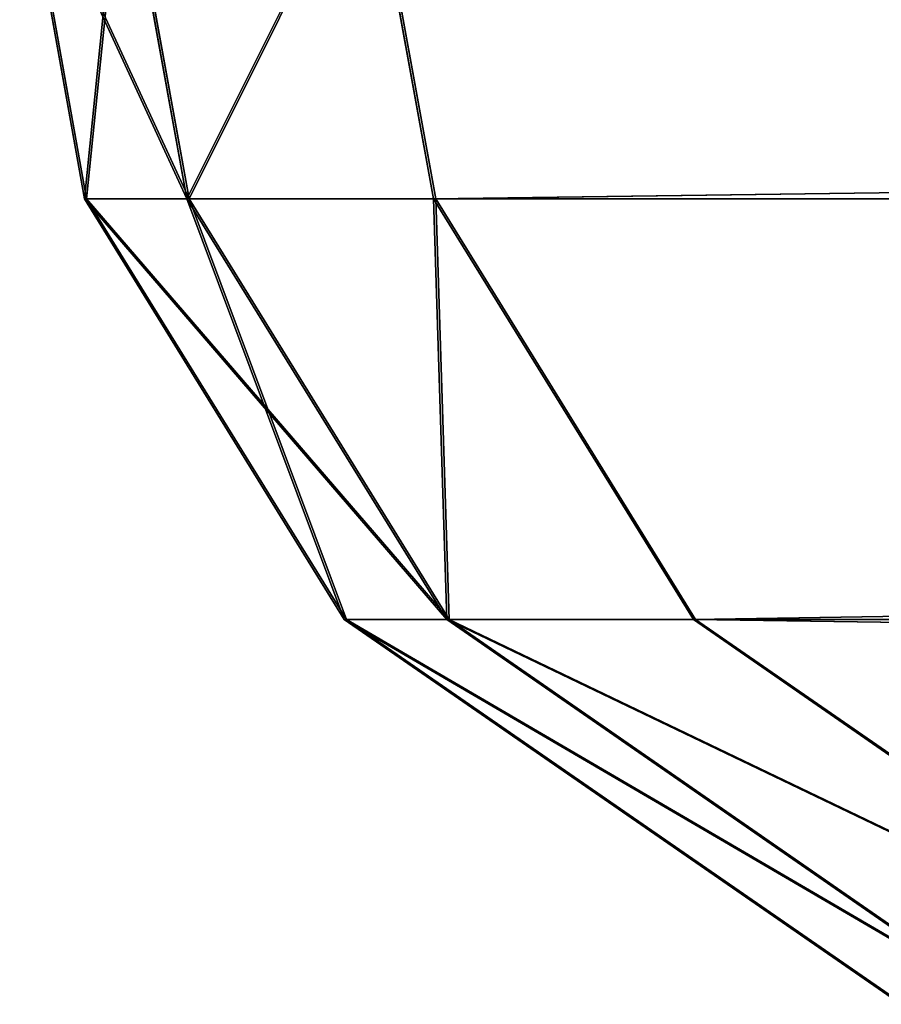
# Model space of a CAD drawing. Extents: x 0 to 48.8, y 0 to 26.9.
# Tile 1 of 256: x 0.5303 to 0.6076, y 2.2029 to 2.2912. Entities that reach past the tile are written whole.
import ezdxf

# ---------------------------------------------------------------- set-up
doc = ezdxf.new("R2010")
doc.units = 0
doc.header["$MEASUREMENT"] = 0
doc.layers.get('0').update_dxf_attribs({"linetype": 'CONTINUOUS'})
for name, color, linetype in [('DOOR_FACE_LT', 251, 'CONTINUOUS'), ('DRAWER_LOWER_FACE', 251, 'CONTINUOUS'), ('DRAWER_UPPER_FACE', 251, 'CONTINUOUS')]:
    doc.layers.add(name, color=color, linetype=linetype)

# ---------------------------------------------------------------- blocks, each defined once
blk = doc.blocks.new('T48IT100NP_TRADECAD_DXF')
at = {"layer": 'DOOR_FACE_LT', "color": 0}
for p, q in [((0.5303, 2.3076, 83.8477), (0.5361, 2.2751, 83.8418)), ((0.5361, 2.2751, 34.522), (0.5303, 2.3076, 34.5161)), ((0.5303, 2.3076, 83.8477), (0.5361, 2.2751, 83.8418)), ((0.5361, 2.2751, 34.522), (0.5303, 2.3076, 34.5161)), ((0.5453, 2.2751, 83.8639), (0.5394, 2.3076, 83.8698)), ((0.5394, 2.3076, 34.494), (0.5453, 2.2751, 34.4999)), ((0.5453, 2.2751, 83.8639), (0.5394, 2.3076, 83.8698)), ((0.5394, 2.3076, 34.494), (0.5453, 2.2751, 34.4999)), ((0.5674, 2.2751, 83.8731), (0.5615, 2.3076, 83.8789)), ((0.5615, 2.3076, 34.4848), (0.5674, 2.2751, 34.4907)), ((0.5674, 2.2751, 83.8731), (0.5615, 2.3076, 83.8789)), ((0.5615, 2.3076, 34.4848), (0.5674, 2.2751, 34.4907)), ((0.5361, 2.2751, 83.8418), (0.5361, 2.2751, 34.522)), ((0.5361, 2.2751, 83.8418), (0.5594, 2.2374, 83.8185)), ((0.5594, 2.2374, 34.5452), (0.5361, 2.2751, 34.522)), ((0.5361, 2.2751, 83.8418), (0.5361, 2.2751, 34.522)), ((0.5453, 2.2751, 83.8639), (0.5361, 2.2751, 83.8418)), ((0.5361, 2.2751, 83.8418), (0.5594, 2.2374, 83.8185)), ((0.5453, 2.2751, 83.8639), (0.5361, 2.2751, 83.8418)), ((0.5361, 2.2751, 34.522), (0.5453, 2.2751, 34.4999)), ((0.5361, 2.2751, 34.522), (0.5453, 2.2751, 34.4999)), ((0.5594, 2.2374, 34.5452), (0.5361, 2.2751, 34.522)), ((0.5674, 2.2751, 83.8731), (0.5453, 2.2751, 83.8639)), ((0.5686, 2.2374, 83.8406), (0.5453, 2.2751, 83.8639)), ((0.5674, 2.2751, 83.8731), (0.5453, 2.2751, 83.8639)), ((0.5453, 2.2751, 34.4999), (0.5674, 2.2751, 34.4907)), ((0.5453, 2.2751, 34.4999), (0.5674, 2.2751, 34.4907)), ((0.5453, 2.2751, 34.4999), (0.5686, 2.2374, 34.5231)), ((0.5686, 2.2374, 83.8406), (0.5453, 2.2751, 83.8639)), ((0.5453, 2.2751, 34.4999), (0.5686, 2.2374, 34.5231)), ((2.8948, 2.2751, 83.8731), (0.5674, 2.2751, 83.8731)), ((0.5907, 2.2374, 83.8498), (0.5674, 2.2751, 83.8731)), ((2.8948, 2.2751, 83.8731), (0.5674, 2.2751, 83.8731)), ((0.5674, 2.2751, 34.4907), (2.8948, 2.2751, 34.4907)), ((0.5674, 2.2751, 34.4907), (0.5907, 2.2374, 34.514)), ((0.5674, 2.2751, 34.4907), (2.8948, 2.2751, 34.4907)), ((0.5907, 2.2374, 83.8498), (0.5674, 2.2751, 83.8731)), ((0.5674, 2.2751, 34.4907), (0.5907, 2.2374, 34.514)), ((0.5594, 2.2374, 83.8185), (0.5594, 2.2374, 34.5452)), ((0.5594, 2.2374, 83.8185), (0.6093, 2.2029, 83.7687)), ((0.6093, 2.2029, 34.5951), (0.5594, 2.2374, 34.5452)), ((0.5594, 2.2374, 83.8185), (0.5594, 2.2374, 34.5452)), ((0.5686, 2.2374, 83.8406), (0.5594, 2.2374, 83.8185)), ((0.5594, 2.2374, 83.8185), (0.6093, 2.2029, 83.7687)), ((0.5686, 2.2374, 83.8406), (0.5594, 2.2374, 83.8185)), ((0.5686, 2.2374, 34.5231), (0.5594, 2.2374, 34.5452)), ((0.6093, 2.2029, 34.5951), (0.5594, 2.2374, 34.5452)), ((0.5686, 2.2374, 34.5231), (0.5594, 2.2374, 34.5452)), ((0.5907, 2.2374, 83.8498), (0.5686, 2.2374, 83.8406)), ((0.6184, 2.2029, 83.7908), (0.5686, 2.2374, 83.8406)), ((0.5907, 2.2374, 83.8498), (0.5686, 2.2374, 83.8406)), ((0.5907, 2.2374, 34.514), (0.5686, 2.2374, 34.5231)), ((0.5686, 2.2374, 34.5231), (0.6184, 2.2029, 34.573)), ((0.5907, 2.2374, 34.514), (0.5686, 2.2374, 34.5231)), ((0.6184, 2.2029, 83.7908), (0.5686, 2.2374, 83.8406)), ((0.5686, 2.2374, 34.5231), (0.6184, 2.2029, 34.573)), ((2.8948, 2.2374, 83.8498), (0.5907, 2.2374, 83.8498)), ((0.6405, 2.2029, 83.7999), (0.5907, 2.2374, 83.8498)), ((2.8948, 2.2374, 83.8498), (0.5907, 2.2374, 83.8498)), ((0.5907, 2.2374, 34.514), (2.8948, 2.2374, 34.514)), ((0.5907, 2.2374, 34.514), (2.8948, 2.2374, 34.514)), ((0.5907, 2.2374, 34.514), (0.6405, 2.2029, 34.5638)), ((0.6405, 2.2029, 83.7999), (0.5907, 2.2374, 83.8498)), ((0.5907, 2.2374, 34.514), (0.6405, 2.2029, 34.5638))]:
    blk.add_line(p, q, dxfattribs=at)
at = {"layer": 'DRAWER_LOWER_FACE', "color": 0}
for p, q in [((0.5305, 2.3076, 23.7304), (0.5363, 2.2751, 23.7245)), ((0.5363, 2.2751, 4.0465), (0.5305, 2.3076, 4.0406)), ((0.5305, 2.3076, 23.7304), (0.5363, 2.2751, 23.7245)), ((0.5363, 2.2751, 4.0465), (0.5305, 2.3076, 4.0406)), ((0.5455, 2.2751, 23.7466), (0.5396, 2.3076, 23.7525)), ((0.5396, 2.3076, 4.0185), (0.5455, 2.2751, 4.0244)), ((0.5455, 2.2751, 23.7466), (0.5396, 2.3076, 23.7525)), ((0.5396, 2.3076, 4.0185), (0.5455, 2.2751, 4.0244)), ((0.5676, 2.2751, 23.7558), (0.5617, 2.3076, 23.7616)), ((0.5617, 2.3076, 4.0094), (0.5676, 2.2751, 4.0152)), ((0.5676, 2.2751, 23.7558), (0.5617, 2.3076, 23.7616)), ((0.5617, 2.3076, 4.0094), (0.5676, 2.2751, 4.0152)), ((0.5363, 2.2751, 23.7245), (0.5363, 2.2751, 4.0465)), ((0.5363, 2.2751, 23.7245), (0.5596, 2.2374, 23.7012)), ((0.5596, 2.2374, 4.0698), (0.5363, 2.2751, 4.0465)), ((0.5363, 2.2751, 23.7245), (0.5363, 2.2751, 4.0465)), ((0.5455, 2.2751, 23.7466), (0.5363, 2.2751, 23.7245)), ((0.5363, 2.2751, 23.7245), (0.5596, 2.2374, 23.7012)), ((0.5455, 2.2751, 23.7466), (0.5363, 2.2751, 23.7245)), ((0.5363, 2.2751, 4.0465), (0.5455, 2.2751, 4.0244)), ((0.5363, 2.2751, 4.0465), (0.5455, 2.2751, 4.0244)), ((0.5596, 2.2374, 4.0698), (0.5363, 2.2751, 4.0465)), ((0.5676, 2.2751, 23.7558), (0.5455, 2.2751, 23.7466)), ((0.5688, 2.2374, 23.7233), (0.5455, 2.2751, 23.7466)), ((0.5676, 2.2751, 23.7558), (0.5455, 2.2751, 23.7466)), ((0.5455, 2.2751, 4.0244), (0.5676, 2.2751, 4.0152)), ((0.5455, 2.2751, 4.0244), (0.5676, 2.2751, 4.0152)), ((0.5455, 2.2751, 4.0244), (0.5688, 2.2374, 4.0477)), ((0.5688, 2.2374, 23.7233), (0.5455, 2.2751, 23.7466)), ((0.5455, 2.2751, 4.0244), (0.5688, 2.2374, 4.0477)), ((2.8868, 2.2751, 23.7558), (0.5676, 2.2751, 23.7558)), ((0.5909, 2.2374, 23.7325), (0.5676, 2.2751, 23.7558)), ((2.8868, 2.2751, 23.7558), (0.5676, 2.2751, 23.7558)), ((0.5676, 2.2751, 4.0152), (2.8868, 2.2751, 4.0152)), ((0.5676, 2.2751, 4.0152), (0.5909, 2.2374, 4.0385)), ((0.5676, 2.2751, 4.0152), (2.8868, 2.2751, 4.0152)), ((0.5909, 2.2374, 23.7325), (0.5676, 2.2751, 23.7558)), ((0.5676, 2.2751, 4.0152), (0.5909, 2.2374, 4.0385)), ((0.5596, 2.2374, 23.7012), (0.5596, 2.2374, 4.0698)), ((0.5596, 2.2374, 23.7012), (0.6095, 2.2029, 23.6514)), ((0.6095, 2.2029, 4.1196), (0.5596, 2.2374, 4.0698)), ((0.5596, 2.2374, 23.7012), (0.5596, 2.2374, 4.0698)), ((0.5688, 2.2374, 23.7233), (0.5596, 2.2374, 23.7012)), ((0.5596, 2.2374, 23.7012), (0.6095, 2.2029, 23.6514)), ((0.5688, 2.2374, 23.7233), (0.5596, 2.2374, 23.7012)), ((0.5688, 2.2374, 4.0477), (0.5596, 2.2374, 4.0698)), ((0.6095, 2.2029, 4.1196), (0.5596, 2.2374, 4.0698)), ((0.5688, 2.2374, 4.0477), (0.5596, 2.2374, 4.0698)), ((0.5909, 2.2374, 23.7325), (0.5688, 2.2374, 23.7233)), ((0.6186, 2.2029, 23.6735), (0.5688, 2.2374, 23.7233)), ((0.5909, 2.2374, 23.7325), (0.5688, 2.2374, 23.7233)), ((0.5909, 2.2374, 4.0385), (0.5688, 2.2374, 4.0477)), ((0.5688, 2.2374, 4.0477), (0.6186, 2.2029, 4.0975)), ((0.5909, 2.2374, 4.0385), (0.5688, 2.2374, 4.0477)), ((0.6186, 2.2029, 23.6735), (0.5688, 2.2374, 23.7233)), ((0.5688, 2.2374, 4.0477), (0.6186, 2.2029, 4.0975)), ((2.8868, 2.2374, 23.7325), (0.5909, 2.2374, 23.7325)), ((0.6407, 2.2029, 23.6826), (0.5909, 2.2374, 23.7325)), ((2.8868, 2.2374, 23.7325), (0.5909, 2.2374, 23.7325)), ((0.5909, 2.2374, 4.0385), (2.8868, 2.2374, 4.0385)), ((0.5909, 2.2374, 4.0385), (2.8868, 2.2374, 4.0385)), ((0.5909, 2.2374, 4.0385), (0.6407, 2.2029, 4.0884)), ((0.6407, 2.2029, 23.6826), (0.5909, 2.2374, 23.7325)), ((0.5909, 2.2374, 4.0385), (0.6407, 2.2029, 4.0884))]:
    blk.add_line(p, q, dxfattribs=at)
at = {"layer": 'DRAWER_UPPER_FACE', "color": 0}
for p, q in [((0.5305, 2.3076, 34.3198), (0.5363, 2.2751, 34.3139)), ((0.5363, 2.2751, 23.9475), (0.5305, 2.3076, 23.9417)), ((0.5305, 2.3076, 34.3198), (0.5363, 2.2751, 34.3139)), ((0.5363, 2.2751, 23.9475), (0.5305, 2.3076, 23.9417)), ((0.5455, 2.2751, 34.336), (0.5396, 2.3076, 34.3419)), ((0.5396, 2.3076, 23.9196), (0.5455, 2.2751, 23.9254)), ((0.5455, 2.2751, 34.336), (0.5396, 2.3076, 34.3419)), ((0.5396, 2.3076, 23.9196), (0.5455, 2.2751, 23.9254)), ((0.5676, 2.2751, 34.3452), (0.5617, 2.3076, 34.351)), ((0.5617, 2.3076, 23.9104), (0.5676, 2.2751, 23.9163)), ((0.5676, 2.2751, 34.3452), (0.5617, 2.3076, 34.351)), ((0.5617, 2.3076, 23.9104), (0.5676, 2.2751, 23.9163)), ((0.5363, 2.2751, 34.3139), (0.5363, 2.2751, 23.9475)), ((0.5363, 2.2751, 34.3139), (0.5596, 2.2374, 34.2907)), ((0.5596, 2.2374, 23.9708), (0.5363, 2.2751, 23.9475)), ((0.5363, 2.2751, 34.3139), (0.5363, 2.2751, 23.9475)), ((0.5455, 2.2751, 34.336), (0.5363, 2.2751, 34.3139)), ((0.5363, 2.2751, 34.3139), (0.5596, 2.2374, 34.2907)), ((0.5455, 2.2751, 34.336), (0.5363, 2.2751, 34.3139)), ((0.5363, 2.2751, 23.9475), (0.5455, 2.2751, 23.9254)), ((0.5363, 2.2751, 23.9475), (0.5455, 2.2751, 23.9254)), ((0.5596, 2.2374, 23.9708), (0.5363, 2.2751, 23.9475)), ((0.5676, 2.2751, 34.3452), (0.5455, 2.2751, 34.336)), ((0.5688, 2.2374, 34.3127), (0.5455, 2.2751, 34.336)), ((0.5676, 2.2751, 34.3452), (0.5455, 2.2751, 34.336)), ((0.5455, 2.2751, 23.9254), (0.5676, 2.2751, 23.9163)), ((0.5455, 2.2751, 23.9254), (0.5676, 2.2751, 23.9163)), ((0.5455, 2.2751, 23.9254), (0.5688, 2.2374, 23.9487)), ((0.5688, 2.2374, 34.3127), (0.5455, 2.2751, 34.336)), ((0.5455, 2.2751, 23.9254), (0.5688, 2.2374, 23.9487)), ((2.8868, 2.2751, 34.3452), (0.5676, 2.2751, 34.3452)), ((0.5909, 2.2374, 34.3219), (0.5676, 2.2751, 34.3452)), ((2.8868, 2.2751, 34.3452), (0.5676, 2.2751, 34.3452)), ((0.5676, 2.2751, 23.9163), (2.8868, 2.2751, 23.9163)), ((0.5676, 2.2751, 23.9163), (0.5909, 2.2374, 23.9395)), ((0.5676, 2.2751, 23.9163), (2.8868, 2.2751, 23.9163)), ((0.5909, 2.2374, 34.3219), (0.5676, 2.2751, 34.3452)), ((0.5676, 2.2751, 23.9163), (0.5909, 2.2374, 23.9395)), ((0.5596, 2.2374, 34.2907), (0.5596, 2.2374, 23.9708)), ((0.5596, 2.2374, 34.2907), (0.6095, 2.2029, 34.2408)), ((0.6095, 2.2029, 24.0206), (0.5596, 2.2374, 23.9708)), ((0.5596, 2.2374, 34.2907), (0.5596, 2.2374, 23.9708)), ((0.5688, 2.2374, 34.3127), (0.5596, 2.2374, 34.2907)), ((0.5596, 2.2374, 34.2907), (0.6095, 2.2029, 34.2408)), ((0.5688, 2.2374, 34.3127), (0.5596, 2.2374, 34.2907)), ((0.5688, 2.2374, 23.9487), (0.5596, 2.2374, 23.9708)), ((0.6095, 2.2029, 24.0206), (0.5596, 2.2374, 23.9708)), ((0.5688, 2.2374, 23.9487), (0.5596, 2.2374, 23.9708)), ((0.5909, 2.2374, 34.3219), (0.5688, 2.2374, 34.3127)), ((0.6186, 2.2029, 34.2629), (0.5688, 2.2374, 34.3127)), ((0.5909, 2.2374, 34.3219), (0.5688, 2.2374, 34.3127)), ((0.5909, 2.2374, 23.9395), (0.5688, 2.2374, 23.9487)), ((0.5688, 2.2374, 23.9487), (0.6186, 2.2029, 23.9985)), ((0.5909, 2.2374, 23.9395), (0.5688, 2.2374, 23.9487)), ((0.6186, 2.2029, 34.2629), (0.5688, 2.2374, 34.3127)), ((0.5688, 2.2374, 23.9487), (0.6186, 2.2029, 23.9985)), ((2.8868, 2.2374, 34.3219), (0.5909, 2.2374, 34.3219)), ((0.6407, 2.2029, 34.2721), (0.5909, 2.2374, 34.3219)), ((2.8868, 2.2374, 34.3219), (0.5909, 2.2374, 34.3219)), ((0.5909, 2.2374, 23.9395), (2.8868, 2.2374, 23.9395)), ((0.5909, 2.2374, 23.9395), (2.8868, 2.2374, 23.9395)), ((0.5909, 2.2374, 23.9395), (0.6407, 2.2029, 23.9894)), ((0.6407, 2.2029, 34.2721), (0.5909, 2.2374, 34.3219)), ((0.5909, 2.2374, 23.9395), (0.6407, 2.2029, 23.9894))]:
    blk.add_line(p, q, dxfattribs=at)
at = {"layer": 'DOOR_FACE_LT', "color": 251}
mesh = blk.add_polyface(dxfattribs=at)
corners = [(0.5303, 2.3076, 34.5161), (0.5361, 2.2751, 83.8418), (0.5361, 2.2751, 34.522), (0.5303, 2.3076, 83.8477)]
mesh.append_faces([[corners[k] for k in face] for face in [(0, 1, 2), (1, 0, 3)]], dxfattribs={"vtx0": -1, "color": 251})
mesh = blk.add_polyface(dxfattribs=at)
corners = [(0.5303, 2.3076, 83.8477), (0.5453, 2.2751, 83.8639), (0.5361, 2.2751, 83.8418), (0.5394, 2.3076, 83.8698)]
mesh.append_faces([[corners[k] for k in face] for face in [(0, 1, 2), (1, 0, 3)]], dxfattribs={"vtx0": -1, "color": 251})
mesh = blk.add_polyface(dxfattribs=at)
corners = [(0.5394, 2.3076, 34.494), (0.5361, 2.2751, 34.522), (0.5453, 2.2751, 34.4999), (0.5303, 2.3076, 34.5161)]
mesh.append_faces([[corners[k] for k in face] for face in [(0, 1, 2), (1, 0, 3)]], dxfattribs={"vtx0": -1, "color": 251})
mesh = blk.add_polyface(dxfattribs=at)
corners = [(0.5615, 2.3076, 83.8789), (0.5453, 2.2751, 83.8639), (0.5394, 2.3076, 83.8698), (0.5674, 2.2751, 83.8731)]
mesh.append_faces([[corners[k] for k in face] for face in [(0, 1, 2), (1, 0, 3)]], dxfattribs={"vtx0": -1, "color": 251})
mesh = blk.add_polyface(dxfattribs=at)
corners = [(0.5453, 2.2751, 34.4999), (0.5615, 2.3076, 34.4848), (0.5394, 2.3076, 34.494), (0.5674, 2.2751, 34.4907)]
mesh.append_faces([[corners[k] for k in face] for face in [(0, 1, 2), (1, 0, 3)]], dxfattribs={"vtx0": -1, "color": 251})
mesh = blk.add_polyface(dxfattribs=at)
corners = [(2.8948, 2.3076, 83.8789), (0.5674, 2.2751, 83.8731), (0.5615, 2.3076, 83.8789), (2.8948, 2.2751, 83.8731)]
mesh.append_faces([[corners[k] for k in face] for face in [(0, 1, 2), (1, 0, 3)]], dxfattribs={"vtx0": -1, "color": 251})
mesh = blk.add_polyface(dxfattribs=at)
corners = [(0.5674, 2.2751, 34.4907), (2.8948, 2.3076, 34.4848), (0.5615, 2.3076, 34.4848), (2.8948, 2.2751, 34.4907)]
mesh.append_faces([[corners[k] for k in face] for face in [(0, 1, 2), (1, 0, 3)]], dxfattribs={"vtx0": -1, "color": 251})
mesh = blk.add_polyface(dxfattribs=at)
corners = [(0.5361, 2.2751, 34.522), (0.5594, 2.2374, 83.8185), (0.5594, 2.2374, 34.5452), (0.5361, 2.2751, 83.8418)]
mesh.append_faces([[corners[k] for k in face] for face in [(0, 1, 2), (1, 0, 3)]], dxfattribs={"vtx0": -1, "color": 251})
mesh = blk.add_polyface(dxfattribs=at)
corners = [(0.5361, 2.2751, 83.8418), (0.5686, 2.2374, 83.8406), (0.5594, 2.2374, 83.8185), (0.5453, 2.2751, 83.8639)]
mesh.append_faces([[corners[k] for k in face] for face in [(0, 1, 2), (1, 0, 3)]], dxfattribs={"vtx0": -1, "color": 251})
mesh = blk.add_polyface(dxfattribs=at)
corners = [(0.5453, 2.2751, 34.4999), (0.5594, 2.2374, 34.5452), (0.5686, 2.2374, 34.5231), (0.5361, 2.2751, 34.522)]
mesh.append_faces([[corners[k] for k in face] for face in [(0, 1, 2), (1, 0, 3)]], dxfattribs={"vtx0": -1, "color": 251})
mesh = blk.add_polyface(dxfattribs=at)
corners = [(0.5674, 2.2751, 83.8731), (0.5686, 2.2374, 83.8406), (0.5453, 2.2751, 83.8639), (0.5907, 2.2374, 83.8498)]
mesh.append_faces([[corners[k] for k in face] for face in [(0, 1, 2), (1, 0, 3)]], dxfattribs={"vtx0": -1, "color": 251})
mesh = blk.add_polyface(dxfattribs=at)
corners = [(0.5686, 2.2374, 34.5231), (0.5674, 2.2751, 34.4907), (0.5453, 2.2751, 34.4999), (0.5907, 2.2374, 34.514)]
mesh.append_faces([[corners[k] for k in face] for face in [(0, 1, 2), (1, 0, 3)]], dxfattribs={"vtx0": -1, "color": 251})
mesh = blk.add_polyface(dxfattribs=at)
corners = [(2.8948, 2.2751, 83.8731), (0.5907, 2.2374, 83.8498), (0.5674, 2.2751, 83.8731), (2.8948, 2.2374, 83.8498)]
mesh.append_faces([[corners[k] for k in face] for face in [(0, 1, 2), (1, 0, 3)]], dxfattribs={"vtx0": -1, "color": 251})
mesh = blk.add_polyface(dxfattribs=at)
corners = [(0.5907, 2.2374, 34.514), (2.8948, 2.2751, 34.4907), (0.5674, 2.2751, 34.4907), (2.8948, 2.2374, 34.514)]
mesh.append_faces([[corners[k] for k in face] for face in [(0, 1, 2), (1, 0, 3)]], dxfattribs={"vtx0": -1, "color": 251})
mesh = blk.add_polyface(dxfattribs=at)
corners = [(0.5594, 2.2374, 83.8185), (0.6093, 2.2029, 34.5951), (0.5594, 2.2374, 34.5452), (0.6093, 2.2029, 83.7687)]
mesh.append_faces([[corners[k] for k in face] for face in [(0, 1, 2), (1, 0, 3)]], dxfattribs={"vtx0": -1, "color": 251})
mesh = blk.add_polyface(dxfattribs=at)
corners = [(0.5594, 2.2374, 83.8185), (0.6184, 2.2029, 83.7908), (0.6093, 2.2029, 83.7687), (0.5686, 2.2374, 83.8406)]
mesh.append_faces([[corners[k] for k in face] for face in [(0, 1, 2), (1, 0, 3)]], dxfattribs={"vtx0": -1, "color": 251})
mesh = blk.add_polyface(dxfattribs=at)
corners = [(0.5594, 2.2374, 34.5452), (0.6184, 2.2029, 34.573), (0.5686, 2.2374, 34.5231), (0.6093, 2.2029, 34.5951)]
mesh.append_faces([[corners[k] for k in face] for face in [(0, 1, 2), (1, 0, 3)]], dxfattribs={"vtx0": -1, "color": 251})
mesh = blk.add_polyface(dxfattribs=at)
corners = [(0.5686, 2.2374, 83.8406), (0.6405, 2.2029, 83.7999), (0.6184, 2.2029, 83.7908), (0.5907, 2.2374, 83.8498)]
mesh.append_faces([[corners[k] for k in face] for face in [(0, 1, 2), (1, 0, 3)]], dxfattribs={"vtx0": -1, "color": 251})
mesh = blk.add_polyface(dxfattribs=at)
corners = [(0.5686, 2.2374, 34.5231), (0.6405, 2.2029, 34.5638), (0.5907, 2.2374, 34.514), (0.6184, 2.2029, 34.573)]
mesh.append_faces([[corners[k] for k in face] for face in [(0, 1, 2), (1, 0, 3)]], dxfattribs={"vtx0": -1, "color": 251})
mesh = blk.add_polyface(dxfattribs=at)
corners = [(0.5907, 2.2374, 83.8498), (2.8948, 2.2029, 83.7999), (0.6405, 2.2029, 83.7999), (2.8948, 2.2374, 83.8498)]
mesh.append_faces([[corners[k] for k in face] for face in [(0, 1, 2), (1, 0, 3)]], dxfattribs={"vtx0": -1, "color": 251})
mesh = blk.add_polyface(dxfattribs=at)
corners = [(0.6405, 2.2029, 34.5638), (2.8948, 2.2374, 34.514), (0.5907, 2.2374, 34.514), (2.8948, 2.2029, 34.5638)]
mesh.append_faces([[corners[k] for k in face] for face in [(0, 1, 2), (1, 0, 3)]], dxfattribs={"vtx0": -1, "color": 251})
at = {"layer": 'DRAWER_LOWER_FACE', "color": 251}
mesh = blk.add_polyface(dxfattribs=at)
corners = [(0.5305, 2.3076, 4.0406), (0.5363, 2.2751, 23.7245), (0.5363, 2.2751, 4.0465), (0.5305, 2.3076, 23.7304)]
mesh.append_faces([[corners[k] for k in face] for face in [(0, 1, 2), (1, 0, 3)]], dxfattribs={"vtx0": -1, "color": 251})
mesh = blk.add_polyface(dxfattribs=at)
corners = [(0.5305, 2.3076, 23.7304), (0.5455, 2.2751, 23.7466), (0.5363, 2.2751, 23.7245), (0.5396, 2.3076, 23.7525)]
mesh.append_faces([[corners[k] for k in face] for face in [(0, 1, 2), (1, 0, 3)]], dxfattribs={"vtx0": -1, "color": 251})
mesh = blk.add_polyface(dxfattribs=at)
corners = [(0.5396, 2.3076, 4.0185), (0.5363, 2.2751, 4.0465), (0.5455, 2.2751, 4.0244), (0.5305, 2.3076, 4.0406)]
mesh.append_faces([[corners[k] for k in face] for face in [(0, 1, 2), (1, 0, 3)]], dxfattribs={"vtx0": -1, "color": 251})
mesh = blk.add_polyface(dxfattribs=at)
corners = [(0.5617, 2.3076, 23.7616), (0.5455, 2.2751, 23.7466), (0.5396, 2.3076, 23.7525), (0.5676, 2.2751, 23.7558)]
mesh.append_faces([[corners[k] for k in face] for face in [(0, 1, 2), (1, 0, 3)]], dxfattribs={"vtx0": -1, "color": 251})
mesh = blk.add_polyface(dxfattribs=at)
corners = [(0.5455, 2.2751, 4.0244), (0.5617, 2.3076, 4.0094), (0.5396, 2.3076, 4.0185), (0.5676, 2.2751, 4.0152)]
mesh.append_faces([[corners[k] for k in face] for face in [(0, 1, 2), (1, 0, 3)]], dxfattribs={"vtx0": -1, "color": 251})
mesh = blk.add_polyface(dxfattribs=at)
corners = [(2.8868, 2.3076, 23.7616), (0.5676, 2.2751, 23.7558), (0.5617, 2.3076, 23.7616), (2.8868, 2.2751, 23.7558)]
mesh.append_faces([[corners[k] for k in face] for face in [(0, 1, 2), (1, 0, 3)]], dxfattribs={"vtx0": -1, "color": 251})
mesh = blk.add_polyface(dxfattribs=at)
corners = [(0.5676, 2.2751, 4.0152), (2.8868, 2.3076, 4.0094), (0.5617, 2.3076, 4.0094), (2.8868, 2.2751, 4.0152)]
mesh.append_faces([[corners[k] for k in face] for face in [(0, 1, 2), (1, 0, 3)]], dxfattribs={"vtx0": -1, "color": 251})
mesh = blk.add_polyface(dxfattribs=at)
corners = [(0.5363, 2.2751, 4.0465), (0.5596, 2.2374, 23.7012), (0.5596, 2.2374, 4.0698), (0.5363, 2.2751, 23.7245)]
mesh.append_faces([[corners[k] for k in face] for face in [(0, 1, 2), (1, 0, 3)]], dxfattribs={"vtx0": -1, "color": 251})
mesh = blk.add_polyface(dxfattribs=at)
corners = [(0.5363, 2.2751, 23.7245), (0.5688, 2.2374, 23.7233), (0.5596, 2.2374, 23.7012), (0.5455, 2.2751, 23.7466)]
mesh.append_faces([[corners[k] for k in face] for face in [(0, 1, 2), (1, 0, 3)]], dxfattribs={"vtx0": -1, "color": 251})
mesh = blk.add_polyface(dxfattribs=at)
corners = [(0.5455, 2.2751, 4.0244), (0.5596, 2.2374, 4.0698), (0.5688, 2.2374, 4.0477), (0.5363, 2.2751, 4.0465)]
mesh.append_faces([[corners[k] for k in face] for face in [(0, 1, 2), (1, 0, 3)]], dxfattribs={"vtx0": -1, "color": 251})
mesh = blk.add_polyface(dxfattribs=at)
corners = [(0.5676, 2.2751, 23.7558), (0.5688, 2.2374, 23.7233), (0.5455, 2.2751, 23.7466), (0.5909, 2.2374, 23.7325)]
mesh.append_faces([[corners[k] for k in face] for face in [(0, 1, 2), (1, 0, 3)]], dxfattribs={"vtx0": -1, "color": 251})
mesh = blk.add_polyface(dxfattribs=at)
corners = [(0.5688, 2.2374, 4.0477), (0.5676, 2.2751, 4.0152), (0.5455, 2.2751, 4.0244), (0.5909, 2.2374, 4.0385)]
mesh.append_faces([[corners[k] for k in face] for face in [(0, 1, 2), (1, 0, 3)]], dxfattribs={"vtx0": -1, "color": 251})
mesh = blk.add_polyface(dxfattribs=at)
corners = [(2.8868, 2.2751, 23.7558), (0.5909, 2.2374, 23.7325), (0.5676, 2.2751, 23.7558), (2.8868, 2.2374, 23.7325)]
mesh.append_faces([[corners[k] for k in face] for face in [(0, 1, 2), (1, 0, 3)]], dxfattribs={"vtx0": -1, "color": 251})
mesh = blk.add_polyface(dxfattribs=at)
corners = [(0.5909, 2.2374, 4.0385), (2.8868, 2.2751, 4.0152), (0.5676, 2.2751, 4.0152), (2.8868, 2.2374, 4.0385)]
mesh.append_faces([[corners[k] for k in face] for face in [(0, 1, 2), (1, 0, 3)]], dxfattribs={"vtx0": -1, "color": 251})
mesh = blk.add_polyface(dxfattribs=at)
corners = [(0.5596, 2.2374, 23.7012), (0.6095, 2.2029, 4.1196), (0.5596, 2.2374, 4.0698), (0.6095, 2.2029, 23.6514)]
mesh.append_faces([[corners[k] for k in face] for face in [(0, 1, 2), (1, 0, 3)]], dxfattribs={"vtx0": -1, "color": 251})
mesh = blk.add_polyface(dxfattribs=at)
corners = [(0.5596, 2.2374, 23.7012), (0.6186, 2.2029, 23.6735), (0.6095, 2.2029, 23.6514), (0.5688, 2.2374, 23.7233)]
mesh.append_faces([[corners[k] for k in face] for face in [(0, 1, 2), (1, 0, 3)]], dxfattribs={"vtx0": -1, "color": 251})
mesh = blk.add_polyface(dxfattribs=at)
corners = [(0.5596, 2.2374, 4.0698), (0.6186, 2.2029, 4.0975), (0.5688, 2.2374, 4.0477), (0.6095, 2.2029, 4.1196)]
mesh.append_faces([[corners[k] for k in face] for face in [(0, 1, 2), (1, 0, 3)]], dxfattribs={"vtx0": -1, "color": 251})
mesh = blk.add_polyface(dxfattribs=at)
corners = [(0.5688, 2.2374, 23.7233), (0.6407, 2.2029, 23.6826), (0.6186, 2.2029, 23.6735), (0.5909, 2.2374, 23.7325)]
mesh.append_faces([[corners[k] for k in face] for face in [(0, 1, 2), (1, 0, 3)]], dxfattribs={"vtx0": -1, "color": 251})
mesh = blk.add_polyface(dxfattribs=at)
corners = [(0.5688, 2.2374, 4.0477), (0.6407, 2.2029, 4.0884), (0.5909, 2.2374, 4.0385), (0.6186, 2.2029, 4.0975)]
mesh.append_faces([[corners[k] for k in face] for face in [(0, 1, 2), (1, 0, 3)]], dxfattribs={"vtx0": -1, "color": 251})
mesh = blk.add_polyface(dxfattribs=at)
corners = [(0.5909, 2.2374, 23.7325), (2.8868, 2.2029, 23.6826), (0.6407, 2.2029, 23.6826), (2.8868, 2.2374, 23.7325)]
mesh.append_faces([[corners[k] for k in face] for face in [(0, 1, 2), (1, 0, 3)]], dxfattribs={"vtx0": -1, "color": 251})
mesh = blk.add_polyface(dxfattribs=at)
corners = [(0.6407, 2.2029, 4.0884), (2.8868, 2.2374, 4.0385), (0.5909, 2.2374, 4.0385), (2.8868, 2.2029, 4.0884)]
mesh.append_faces([[corners[k] for k in face] for face in [(0, 1, 2), (1, 0, 3)]], dxfattribs={"vtx0": -1, "color": 251})
at = {"layer": 'DRAWER_UPPER_FACE', "color": 251}
mesh = blk.add_polyface(dxfattribs=at)
corners = [(0.5305, 2.3076, 23.9417), (0.5363, 2.2751, 34.3139), (0.5363, 2.2751, 23.9475), (0.5305, 2.3076, 34.3198)]
mesh.append_faces([[corners[k] for k in face] for face in [(0, 1, 2), (1, 0, 3)]], dxfattribs={"vtx0": -1, "color": 251})
mesh = blk.add_polyface(dxfattribs=at)
corners = [(0.5305, 2.3076, 34.3198), (0.5455, 2.2751, 34.336), (0.5363, 2.2751, 34.3139), (0.5396, 2.3076, 34.3419)]
mesh.append_faces([[corners[k] for k in face] for face in [(0, 1, 2), (1, 0, 3)]], dxfattribs={"vtx0": -1, "color": 251})
mesh = blk.add_polyface(dxfattribs=at)
corners = [(0.5396, 2.3076, 23.9196), (0.5363, 2.2751, 23.9475), (0.5455, 2.2751, 23.9254), (0.5305, 2.3076, 23.9417)]
mesh.append_faces([[corners[k] for k in face] for face in [(0, 1, 2), (1, 0, 3)]], dxfattribs={"vtx0": -1, "color": 251})
mesh = blk.add_polyface(dxfattribs=at)
corners = [(0.5617, 2.3076, 34.351), (0.5455, 2.2751, 34.336), (0.5396, 2.3076, 34.3419), (0.5676, 2.2751, 34.3452)]
mesh.append_faces([[corners[k] for k in face] for face in [(0, 1, 2), (1, 0, 3)]], dxfattribs={"vtx0": -1, "color": 251})
mesh = blk.add_polyface(dxfattribs=at)
corners = [(0.5455, 2.2751, 23.9254), (0.5617, 2.3076, 23.9104), (0.5396, 2.3076, 23.9196), (0.5676, 2.2751, 23.9163)]
mesh.append_faces([[corners[k] for k in face] for face in [(0, 1, 2), (1, 0, 3)]], dxfattribs={"vtx0": -1, "color": 251})
mesh = blk.add_polyface(dxfattribs=at)
corners = [(2.8868, 2.3076, 34.351), (0.5676, 2.2751, 34.3452), (0.5617, 2.3076, 34.351), (2.8868, 2.2751, 34.3452)]
mesh.append_faces([[corners[k] for k in face] for face in [(0, 1, 2), (1, 0, 3)]], dxfattribs={"vtx0": -1, "color": 251})
mesh = blk.add_polyface(dxfattribs=at)
corners = [(0.5676, 2.2751, 23.9163), (2.8868, 2.3076, 23.9104), (0.5617, 2.3076, 23.9104), (2.8868, 2.2751, 23.9163)]
mesh.append_faces([[corners[k] for k in face] for face in [(0, 1, 2), (1, 0, 3)]], dxfattribs={"vtx0": -1, "color": 251})
mesh = blk.add_polyface(dxfattribs=at)
corners = [(0.5363, 2.2751, 23.9475), (0.5596, 2.2374, 34.2907), (0.5596, 2.2374, 23.9708), (0.5363, 2.2751, 34.3139)]
mesh.append_faces([[corners[k] for k in face] for face in [(0, 1, 2), (1, 0, 3)]], dxfattribs={"vtx0": -1, "color": 251})
mesh = blk.add_polyface(dxfattribs=at)
corners = [(0.5363, 2.2751, 34.3139), (0.5688, 2.2374, 34.3127), (0.5596, 2.2374, 34.2907), (0.5455, 2.2751, 34.336)]
mesh.append_faces([[corners[k] for k in face] for face in [(0, 1, 2), (1, 0, 3)]], dxfattribs={"vtx0": -1, "color": 251})
mesh = blk.add_polyface(dxfattribs=at)
corners = [(0.5455, 2.2751, 23.9254), (0.5596, 2.2374, 23.9708), (0.5688, 2.2374, 23.9487), (0.5363, 2.2751, 23.9475)]
mesh.append_faces([[corners[k] for k in face] for face in [(0, 1, 2), (1, 0, 3)]], dxfattribs={"vtx0": -1, "color": 251})
mesh = blk.add_polyface(dxfattribs=at)
corners = [(0.5676, 2.2751, 34.3452), (0.5688, 2.2374, 34.3127), (0.5455, 2.2751, 34.336), (0.5909, 2.2374, 34.3219)]
mesh.append_faces([[corners[k] for k in face] for face in [(0, 1, 2), (1, 0, 3)]], dxfattribs={"vtx0": -1, "color": 251})
mesh = blk.add_polyface(dxfattribs=at)
corners = [(0.5688, 2.2374, 23.9487), (0.5676, 2.2751, 23.9163), (0.5455, 2.2751, 23.9254), (0.5909, 2.2374, 23.9395)]
mesh.append_faces([[corners[k] for k in face] for face in [(0, 1, 2), (1, 0, 3)]], dxfattribs={"vtx0": -1, "color": 251})
mesh = blk.add_polyface(dxfattribs=at)
corners = [(2.8868, 2.2751, 34.3452), (0.5909, 2.2374, 34.3219), (0.5676, 2.2751, 34.3452), (2.8868, 2.2374, 34.3219)]
mesh.append_faces([[corners[k] for k in face] for face in [(0, 1, 2), (1, 0, 3)]], dxfattribs={"vtx0": -1, "color": 251})
mesh = blk.add_polyface(dxfattribs=at)
corners = [(0.5909, 2.2374, 23.9395), (2.8868, 2.2751, 23.9163), (0.5676, 2.2751, 23.9163), (2.8868, 2.2374, 23.9395)]
mesh.append_faces([[corners[k] for k in face] for face in [(0, 1, 2), (1, 0, 3)]], dxfattribs={"vtx0": -1, "color": 251})
mesh = blk.add_polyface(dxfattribs=at)
corners = [(0.5596, 2.2374, 34.2907), (0.6095, 2.2029, 24.0206), (0.5596, 2.2374, 23.9708), (0.6095, 2.2029, 34.2408)]
mesh.append_faces([[corners[k] for k in face] for face in [(0, 1, 2), (1, 0, 3)]], dxfattribs={"vtx0": -1, "color": 251})
mesh = blk.add_polyface(dxfattribs=at)
corners = [(0.5596, 2.2374, 34.2907), (0.6186, 2.2029, 34.2629), (0.6095, 2.2029, 34.2408), (0.5688, 2.2374, 34.3127)]
mesh.append_faces([[corners[k] for k in face] for face in [(0, 1, 2), (1, 0, 3)]], dxfattribs={"vtx0": -1, "color": 251})
mesh = blk.add_polyface(dxfattribs=at)
corners = [(0.5596, 2.2374, 23.9708), (0.6186, 2.2029, 23.9985), (0.5688, 2.2374, 23.9487), (0.6095, 2.2029, 24.0206)]
mesh.append_faces([[corners[k] for k in face] for face in [(0, 1, 2), (1, 0, 3)]], dxfattribs={"vtx0": -1, "color": 251})
mesh = blk.add_polyface(dxfattribs=at)
corners = [(0.5688, 2.2374, 34.3127), (0.6407, 2.2029, 34.2721), (0.6186, 2.2029, 34.2629), (0.5909, 2.2374, 34.3219)]
mesh.append_faces([[corners[k] for k in face] for face in [(0, 1, 2), (1, 0, 3)]], dxfattribs={"vtx0": -1, "color": 251})
mesh = blk.add_polyface(dxfattribs=at)
corners = [(0.5688, 2.2374, 23.9487), (0.6407, 2.2029, 23.9894), (0.5909, 2.2374, 23.9395), (0.6186, 2.2029, 23.9985)]
mesh.append_faces([[corners[k] for k in face] for face in [(0, 1, 2), (1, 0, 3)]], dxfattribs={"vtx0": -1, "color": 251})
mesh = blk.add_polyface(dxfattribs=at)
corners = [(0.5909, 2.2374, 34.3219), (2.8868, 2.2029, 34.2721), (0.6407, 2.2029, 34.2721), (2.8868, 2.2374, 34.3219)]
mesh.append_faces([[corners[k] for k in face] for face in [(0, 1, 2), (1, 0, 3)]], dxfattribs={"vtx0": -1, "color": 251})
mesh = blk.add_polyface(dxfattribs=at)
corners = [(0.6407, 2.2029, 23.9894), (2.8868, 2.2374, 23.9395), (0.5909, 2.2374, 23.9395), (2.8868, 2.2029, 23.9894)]
mesh.append_faces([[corners[k] for k in face] for face in [(0, 1, 2), (1, 0, 3)]], dxfattribs={"vtx0": -1, "color": 251})

msp = doc.modelspace()

# ---------------------------------------------------------------- block references
at = {"color": 0}
msp.add_blockref('T48IT100NP_TRADECAD_DXF', (0, 0), dxfattribs=at)

doc.saveas('drawing.dxf')
